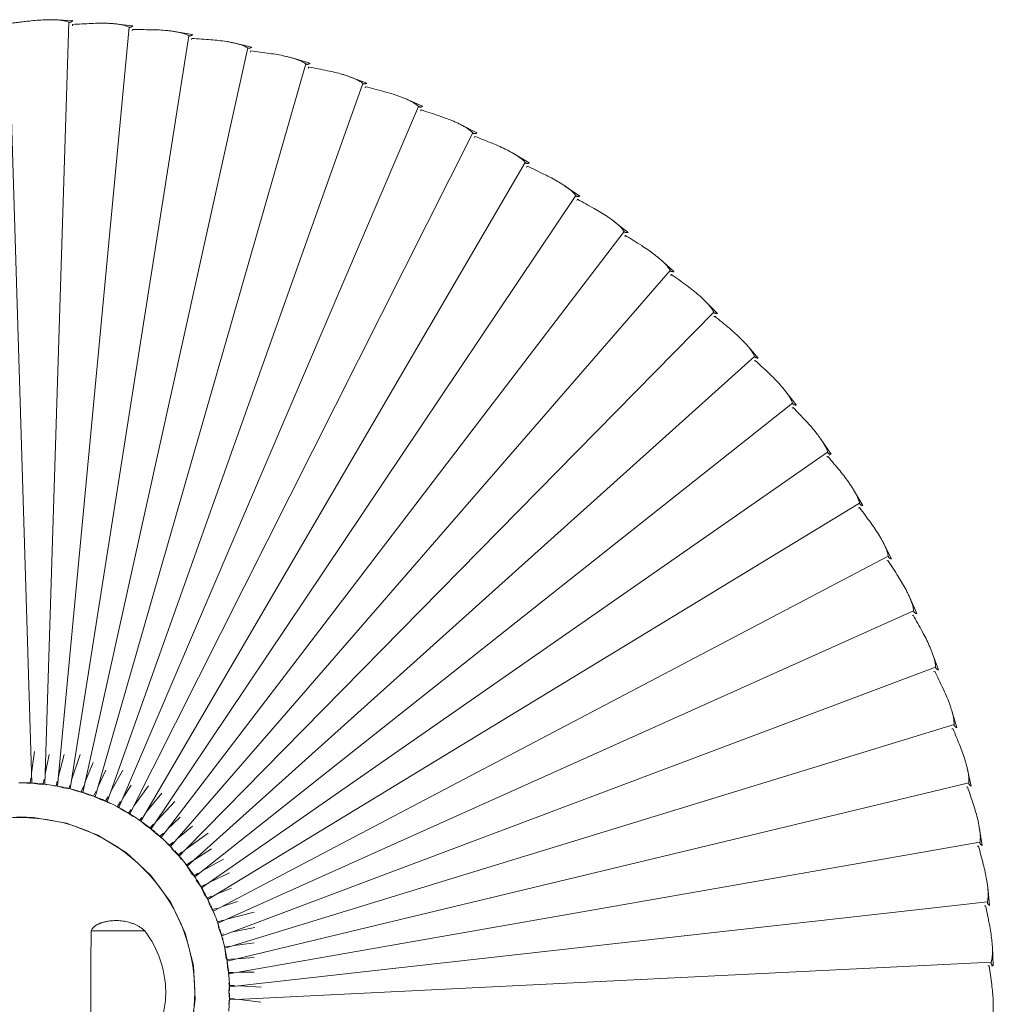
# Model space of a CAD drawing. Header units: millimetres. Extents: x 5954 to 9465, y -7 to 6881.
# Tile 18 of 18: x 9179 to 9465, y 6591 to 6881. Entities that reach past the tile are written whole.
import ezdxf

# ---------------------------------------------------------------- set-up
doc = ezdxf.new("R2010")
doc.units = ezdxf.units.MM
doc.layers.add('E-LITE-EQPM', color=7, linetype='Continuous', lineweight=20)

# ---------------------------------------------------------------- blocks, each defined once
blk = doc.blocks.new('71584-01 - 71584-01 SAIGON Grey_matt white portable and pendant lamp R55 hole cap-541796-Planta_PDF')
at = {"layer": 'E-LITE-EQPM'}
for p, q in [((-33.14, 284.21), (-27.78, 284.79)), ((-32.03, 283.83), (-11.04, 60.6)), ((-15.46, 285.72), (-10.06, 285.96)), ((-15.37, 284.22), (-15.4, 284.58)), ((-15.37, 284.22), (-15.4, 284.58)), ((-14.37, 285.27), (-7.26, 61.17)), ((3.35, 285.61), (-3.45, 61.5)), ((-50.71, 281.61), (-45.38, 282.52)), ((-49.57, 281.29), (-14.78, 59.8)), ((-32.97, 282.72), (-33.02, 283.08)), ((-32.96, 282.72), (-33.02, 283.08)), ((-68.07, 277.92), (-62.82, 279.16)), ((-50.44, 280.13), (-50.51, 280.48)), ((-50.43, 280.13), (-50.51, 280.48)), ((-67.71, 276.46), (-67.8, 276.81)), ((-67.71, 276.46), (-67.8, 276.81)), ((-66.92, 277.68), (-18.46, 58.77)), ((-85.18, 273.17), (-80.01, 274.73)), ((-84.01, 272.99), (-22.07, 57.51)), ((-84.73, 271.73), (-84.84, 272.07)), ((-84.72, 271.73), (-84.84, 272.07)), ((-101.95, 267.36), (-96.89, 269.24)), ((-100.78, 267.26), (-25.59, 56.03)), ((-101.41, 265.95), (-101.55, 266.29)), ((-101.41, 265.95), (-101.55, 266.29)), ((-118.34, 260.52), (-113.4, 262.71)), ((-117.71, 259.15), (-117.87, 259.48)), ((-117.71, 259.15), (-117.87, 259.48)), ((-117.16, 260.49), (-29.02, 54.34)), ((-134.27, 252.68), (-129.47, 255.17)), ((-133.09, 252.73), (-32.33, 52.43)), ((-133.56, 251.35), (-133.73, 251.67)), ((-133.55, 251.35), (-133.73, 251.67)), ((-149.68, 243.87), (-145.05, 246.65)), ((-148.51, 243.99), (-35.52, 50.33)), ((-148.88, 242.58), (-149.08, 242.89)), ((-148.88, 242.58), (-149.08, 242.89)), ((-164.51, 234.12), (-160.07, 237.18)), ((-163.64, 232.88), (-163.86, 233.18)), ((-163.63, 232.88), (-163.86, 233.18)), ((-163.35, 234.31), (-38.57, 48.03)), ((-178.72, 223.46), (-174.47, 226.8)), ((-177.57, 223.73), (-41.48, 45.54)), ((-177.77, 222.28), (-178, 222.57)), ((-177.76, 222.28), (-178, 222.57)), ((-192.23, 211.95), (-188.2, 215.54)), ((-191.1, 212.28), (-44.22, 42.88)), ((-191.21, 210.83), (-191.46, 211.1)), ((-191.2, 210.83), (-191.46, 211.1)), ((-205, 199.62), (-201.2, 203.46)), ((-203.9, 200.02), (-48.89, 42.19)), ((-203.95, 198.59), (-204.19, 198.82)), ((-203.95, 198.6), (-204.19, 198.82)), ((-216.99, 186.52), (-213.43, 190.59)), ((-215.87, 185.56), (-216.12, 185.77)), ((-215.87, 185.57), (-216.12, 185.77)), ((-215.91, 187), (-49.19, 37.08)), ((-228.14, 172.71), (-224.84, 176.98)), ((-226.96, 171.82), (-227.23, 172.01)), ((-226.96, 171.82), (-227.23, 172.01)), ((-227.09, 173.25), (-51.4, 33.96)), ((-238.41, 158.23), (-235.38, 162.7)), ((-238.02, 157.94), (-237.98, 157.91)), ((-237.18, 157.41), (-237.46, 157.59)), ((-237.18, 157.42), (-237.46, 157.59)), ((-237.4, 158.83), (-53.4, 30.7)), ((-247.76, 143.14), (-245.02, 147.79)), ((-246.79, 143.8), (-55.21, 27.33)), ((-246.48, 142.4), (-246.78, 142.56)), ((-246.48, 142.4), (-246.78, 142.56)), ((-256.16, 127.5), (-253.71, 132.31)), ((-255.23, 128.22), (-56.79, 23.86)), ((-254.83, 126.84), (-255.14, 126.98)), ((-254.83, 126.84), (-255.14, 126.98)), ((-263.58, 111.37), (-261.43, 116.32)), ((-262.69, 112.14), (-58.16, 20.29)), ((-262.21, 110.79), (-262.52, 110.92)), ((-262.21, 110.79), (-262.52, 110.92)), ((-269.98, 94.81), (-268.14, 99.88)), ((-269.14, 95.64), (-59.31, 16.64)), ((-268.57, 94.31), (-268.9, 94.42)), ((-268.57, 94.32), (-268.9, 94.42)), ((-275.34, 77.88), (-273.82, 83.06)), ((-274.55, 78.76), (-60.23, 12.93)), ((-273.9, 77.48), (-274.24, 77.56)), ((-273.9, 77.48), (-274.24, 77.56)), ((-15.25, 62.7), (-17.66, 69.96)), ((-11.33, 63.53), (-13.03, 69.96)), ((-7.37, 64.11), (-8.54, 69.96)), ((-3.38, 64.44), (-4.24, 70.76)), ((-19.11, 61.64), (-21.49, 67.55)), ((-279.64, 60.66), (-278.44, 65.92)), ((-26.59, 58.8), (-30.22, 65.33)), ((-22.89, 60.33), (-25.28, 65.33)), ((-278.91, 61.58), (-60.91, 9.17)), ((-30.19, 57.03), (-32.68, 60.94)), ((-14.33, 59.94), (-14.62, 60.81)), ((-10.59, 60.71), (-10.96, 62.11)), ((-7.93, 61.01), (-7.26, 61.15)), ((-7.26, 61.15), (-6.8, 61.25)), ((-7.15, 61.17), (-5.59, 61.21)), ((-6.8, 61.25), (-7.08, 62.67)), ((-5.59, 61.17), (-2.99, 61.55)), ((-3.34, 61.5), (-2.04, 61.45)), ((-2.99, 61.55), (-3.18, 62.99)), ((-278.18, 60.34), (-278.52, 60.41)), ((-278.18, 60.35), (-278.52, 60.41)), ((-37.01, 52.86), (-41.72, 58.52)), ((-33.66, 55.05), (-37.79, 60.7)), ((-21.64, 57.7), (-22.26, 59.01)), ((-21.96, 57.54), (-20.11, 58.06)), ((-20.11, 58.06), (-18.46, 58.75)), ((-18.02, 58.93), (-18.73, 60.7)), ((-18.45, 58.75), (-18.02, 58.93)), ((-18.35, 58.79), (-16.47, 59.19)), ((-16.47, 59.19), (-14.78, 59.78)), ((-14.78, 59.8), (-12.77, 60.1)), ((-14.78, 59.78), (-14.33, 59.94)), ((-12.77, 60.1), (-11.04, 60.58)), ((-11.04, 60.58), (-10.59, 60.71)), ((-10.93, 60.61), (-9.93, 60.7)), ((-10.59, 60.71), (-10.58, 60.7)), ((-40.22, 50.46), (-45.51, 56.07)), ((-28.62, 54.58), (-29.57, 56.07)), ((-25.93, 55.82), (-25.18, 56.25)), ((-25.18, 56.25), (-25.88, 57.51)), ((-25.59, 56.03), (-23.67, 56.7)), ((-23.65, 56.71), (-21.64, 57.7)), ((-33.32, 51.67), (-32.33, 52.41)), ((-31.94, 52.7), (-32.68, 53.71)), ((-32.32, 52.42), (-31.94, 52.7)), ((-32.23, 52.49), (-30.51, 53.33)), ((-30.51, 53.33), (-28.62, 54.58)), ((-28.91, 54.38), (-28.17, 54.69)), ((-43.27, 47.87), (-47.09, 51.45)), ((-38.22, 48.34), (-39.21, 49.39)), ((-36.88, 49.14), (-35.52, 50.3)), ((-35.15, 50.62), (-35.84, 51.44)), ((-35.51, 50.31), (-35.15, 50.62)), ((-35.42, 50.39), (-35.11, 50.56)), ((-282.86, 43.2), (-281.99, 48.53)), ((-48.93, 42.19), (-55.28, 46.82)), ((-46.23, 45.16), (-50.75, 48.89)), ((-41.15, 45.88), (-42.15, 46.82)), ((-41.39, 45.61), (-39.86, 46.76)), ((-39.8, 46.82), (-38.57, 48)), ((-38.56, 48.01), (-38.22, 48.34)), ((-38.48, 48.09), (-36.88, 49.14)), ((-282.19, 44.17), (-61.37, 5.38)), ((-43.91, 43.24), (-45.03, 44.16)), ((-44.14, 42.96), (-43.21, 43.75)), ((-41.72, 45.25), (-41.47, 45.53)), ((-41.45, 45.54), (-41.15, 45.88)), ((-281.38, 42.97), (-281.73, 43.02)), ((-281.38, 42.98), (-281.73, 43.02)), ((-51.39, 39.03), (-56.34, 42.19)), ((-48.8, 42.09), (-46.8, 40.06)), ((-46.51, 40.43), (-47.68, 41.28)), ((-46.71, 40.14), (-44.59, 42.19)), ((-45.34, 41.47), (-44.21, 42.87)), ((-44.2, 42.88), (-43.91, 43.24)), ((-53.71, 35.77), (-59.78, 39.13)), ((-48.93, 37.47), (-50.75, 38.63)), ((-47.5, 39.03), (-46.78, 40.04)), ((-46.77, 40.06), (-46.51, 40.43)), ((-55.82, 32.37), (-61.59, 35.11)), ((-51.16, 34.36), (-52.42, 35.06)), ((-51.32, 34.05), (-50.12, 35.54)), ((-50.75, 34.53), (-49.18, 37.07)), ((-49.17, 37.08), (-48.93, 37.47)), ((-49.11, 37.17), (-48.75, 37.56)), ((-53.34, 30.8), (-51.82, 32.93)), ((-52.23, 32.36), (-51.38, 33.94)), ((-51.37, 33.96), (-51.16, 34.36)), ((-284.99, 25.57), (-284.46, 30.95)), ((-57.72, 28.85), (-62.15, 30.62)), ((-55.14, 27.43), (-54.14, 29.06)), ((-53.19, 31.12), (-54.5, 31.74)), ((-54.48, 28.31), (-53.39, 30.69)), ((-53.38, 30.7), (-53.19, 31.12)), ((-284.39, 26.58), (-61.58, 1.56)), ((-59.4, 25.21), (-63.93, 26.71)), ((-55.02, 27.76), (-56.37, 28.31)), ((-55.83, 25.65), (-55.19, 27.32)), ((-55.18, 27.33), (-55.02, 27.76)), ((-283.5, 25.44), (-283.85, 25.47)), ((-283.5, 25.45), (-283.85, 25.47)), ((-60.85, 21.48), (-68.81, 23.57)), ((-56.63, 24.3), (-58.01, 24.75)), ((-56.9, 23.46), (-56.77, 23.85)), ((-56.77, 23.86), (-56.63, 24.3)), ((-56.74, 23.96), (-55.83, 25.65)), ((-58.03, 20.74), (-59.78, 21.2)), ((-58.58, 18.54), (-58.14, 20.28)), ((-58.14, 20.29), (-58.03, 20.74)), ((-58.12, 20.39), (-57.75, 21.19)), ((-62.06, 17.67), (-69.08, 19.05)), ((-59.27, 16.75), (-58.38, 19.05)), ((-20.9, 18.04), (-36.71, 18.04)), ((-63.04, 13.78), (-68.81, 14.55)), ((-59.2, 17.1), (-59.78, 17.21)), ((-59.52, 15.41), (-59.29, 16.64)), ((-59.29, 16.64), (-59.2, 17.1)), ((-286.03, 7.85), (-285.83, 13.25)), ((-60.15, 13.4), (-61.59, 13.59)), ((-60.59, 9.79), (-60.21, 12.93)), ((-60.21, 12.93), (-60.15, 13.4)), ((-60.19, 13.04), (-60.08, 13.39)), ((-285.49, 8.9), (-61.56, -2.26)), ((-63.77, 9.85), (-68.81, 10.2)), ((-60.87, 9.64), (-63.02, 9.79)), ((-61, 7.37), (-60.89, 9.17)), ((-60.89, 9.29), (-60.42, 11.14)), ((-60.89, 9.17), (-60.87, 9.64)), ((-284.53, 7.82), (-284.89, 7.81)), ((-284.53, 7.81), (-284.89, 7.81)), ((-64.26, 5.87), (-68.82, 5.91)), ((-61.35, 5.85), (-62.79, 5.86)), ((-61.35, 5.49), (-61, 7.37)), ((-61.34, 5.38), (-61.35, 5.85)), ((-61.34, 5.16), (-61.34, 5.37)), ((-64.5, 1.88), (-70.87, 1.54)), ((-61.59, 2.03), (-63.04, 1.95)), ((-61.44, -0.23), (-61.59, 2.03)), ((-61.57, 1.68), (-61.43, 2.81)), ((-61.55, -2.14), (-61.4, 0.54)), ((-64.49, -2.13), (-70.83, -2.86)), ((-61.6, -1.79), (-63.04, -1.96)), ((-61.38, -3.49), (-61.6, -1.79))]:
    blk.add_line(p, q, dxfattribs=at)
at = {"layer": 'E-LITE-EQPM', "flags": 128}
for points in [[(-34.89, 37.67), (-31.27, 41.02), (-22.89, 46.22), (-13.67, 49.74), (-3.95, 51.43), (0, 51.58)], [(0, 51.58), (9.82, 50.64), (19.28, 47.84), (28.04, 43.3), (35.77, 37.17), (42.19, 29.68), (47.07, 21.1), (50.22, 11.75), (51.54, 1.98), (50.98, -7.87), (48.55, -17.43), (44.34, -26.36), (38.51, -34.32), (35.04, -37.53)], [(0, -51.58), (-9.82, -50.64), (-19.28, -47.84), (-28.04, -43.3), (-35.77, -37.17), (-42.19, -29.68), (-47.07, -21.1), (-50.22, -11.75), (-51.54, -1.98), (-50.98, 7.87), (-48.55, 17.43), (-44.34, 26.36), (-38.51, 34.32), (-35.01, 37.56)]]:
    blk.add_lwpolyline(points, dxfattribs=at)
at = {"layer": 'E-LITE-EQPM'}
for radius, start, end in [(61.61, 97.3992, 101.8745), (61.61, 95.2162, 97.3241), (61.61, 91.9979, 94.85), (61.61, 90, 91.9071), (61.61, 89.6596, 90), (61.61, 109.5622, 112.5098), (61.61, 107.4411, 109.4616), (61.61, 107.0071, 107.4389), (61.61, 105.067, 106.9991), (61.61, 102.089, 104.9743), (61.61, 114.8468, 117.1904), (61.61, 112.6334, 114.8036), (61.61, 119.7776, 122.5272), (61.61, 117.2564, 119.6155), (51.4, 90, 270), (61.61, 124.8879, 127.0388), (61.61, 122.6114, 124.7764), (51.4, 270, 90), (61.61, 130.3931, 132.3261), (61.61, 127.1515, 130.1229), (61.61, 134.7319, 136.6375), (61.61, 132.3611, 134.6437), (61.61, 137.5658, 140.0647), (61.61, 140.1418, 144.6481), (61.61, 144.7763, 147.6049), (61.61, 147.7042, 149.6456), (61.61, 150.1054, 152.2901), (61.61, 149.6631, 150), (61.61, 152.5847, 155.2169), (61.61, 157.5905, 159.8515), (61.61, 155.5287, 157.366), (61.61, 159.9301, 161.9429), (61.61, 162.4535, 165.2626), (61.61, 165.3492, 167.8742), (61.61, 167.8859, 169.7622), (61.61, 169.871, 172.8422), (61.61, 172.9528, 174.9859), (61.61, 174.9927, 177.3816), (61.61, 177.4674, 179.5011), (61.61, 180.2203, 182.8043), (61.61, 182.8834, 185.1481)]:
    blk.add_arc((0, 0), radius, start, end, dxfattribs=at)
for points in [[(-33.14, 284.19), (-33.14, 284.22), (-33.15, 284.22), (-33.15, 284.2)], [(-15.4, 284.58), (-16.33, 284.64), (-18.19, 284.75), (-20.05, 284.84), (-20.98, 284.89)], [(-15.45, 285.7), (-15.45, 285.73), (-15.46, 285.73), (-15.46, 285.71)], [(0, 285.26), (-0.55, 285.33), (-1.64, 285.46), (-2.73, 285.58), (-3.27, 285.64)], [(2.28, 284.99), (1.9, 285.03), (1.14, 285.13), (0.38, 285.22), (0, 285.26)], [(-50.7, 281.58), (-50.71, 281.62), (-50.71, 281.62), (-50.71, 281.59)], [(-33.02, 283.08), (-33.95, 283.08), (-35.81, 283.07), (-37.68, 283.05), (-38.61, 283.04)], [(-50.51, 280.48), (-51.44, 280.43), (-53.3, 280.3), (-55.16, 280.17), (-56.08, 280.1)], [(-67.8, 276.81), (-68.73, 276.7), (-70.58, 276.46), (-72.42, 276.21), (-73.35, 276.08)], [(-68.06, 277.9), (-68.07, 277.93), (-68.07, 277.93), (-68.07, 277.91)], [(-85.17, 273.14), (-85.18, 273.17), (-85.18, 273.18), (-85.17, 273.15)], [(-84.84, 272.07), (-85.76, 271.9), (-87.59, 271.55), (-89.41, 271.19), (-90.33, 271)], [(-101.94, 267.34), (-101.95, 267.36), (-101.96, 267.37), (-101.95, 267.34)], [(-101.55, 266.29), (-102.45, 266.06), (-104.26, 265.6), (-106.06, 265.12), (-106.96, 264.88)], [(-117.87, 259.48), (-118.76, 259.19), (-120.53, 258.62), (-122.3, 258.03), (-123.18, 257.74)], [(-118.32, 260.5), (-118.34, 260.53), (-118.34, 260.53), (-118.33, 260.51)], [(-134.25, 252.66), (-134.27, 252.69), (-134.27, 252.69), (-134.26, 252.67)], [(-133.73, 251.67), (-134.6, 251.33), (-136.34, 250.65), (-138.06, 249.95), (-138.93, 249.6)], [(-149.66, 243.85), (-149.68, 243.87), (-149.68, 243.88), (-149.67, 243.85)], [(-149.08, 242.89), (-149.93, 242.5), (-151.62, 241.71), (-153.3, 240.91), (-154.14, 240.51)], [(-163.86, 233.18), (-164.68, 232.73), (-166.32, 231.84), (-167.94, 230.94), (-168.76, 230.48)], [(-164.5, 234.1), (-164.52, 234.12), (-164.52, 234.12), (-164.51, 234.1)], [(-178.7, 223.44), (-178.72, 223.47), (-178.72, 223.47), (-178.71, 223.45)], [(-178, 222.57), (-178.8, 222.07), (-180.37, 221.08), (-181.94, 220.08), (-182.73, 219.57)], [(-192.21, 211.93), (-192.23, 211.96), (-192.24, 211.96), (-192.22, 211.94)], [(-191.46, 211.1), (-192.22, 210.56), (-193.74, 209.47), (-195.24, 208.37), (-195.99, 207.82)], [(-204.19, 198.82), (-204.91, 198.23), (-206.35, 197.05), (-207.79, 195.86), (-208.5, 195.27)], [(-204.98, 199.61), (-205.01, 199.63), (-205.01, 199.63), (-204.99, 199.61)], [(-216.12, 185.77), (-216.81, 185.14), (-218.18, 183.87), (-219.53, 182.6), (-220.21, 181.96)], [(-216.97, 186.51), (-216.99, 186.53), (-217, 186.53), (-216.98, 186.51)], [(-227.23, 172.01), (-227.87, 171.34), (-229.16, 169.99), (-230.43, 168.63), (-231.07, 167.95)], [(-228.12, 172.69), (-228.14, 172.71), (-228.15, 172.71), (-228.13, 172.7)], [(-237.46, 157.59), (-238.06, 156.88), (-239.26, 155.45), (-240.45, 154.02), (-241.04, 153.3)], [(-238.39, 158.22), (-238.41, 158.23), (-238.42, 158.23), (-238.4, 158.22)], [(-246.78, 142.56), (-247.33, 141.81), (-248.44, 140.31), (-249.54, 138.81), (-250.08, 138.06)], [(-247.74, 143.13), (-247.77, 143.14), (-247.77, 143.14), (-247.75, 143.13)], [(-256.14, 127.49), (-256.17, 127.5), (-256.17, 127.5), (-256.15, 127.49)], [(-255.14, 126.98), (-255.65, 126.2), (-256.66, 124.64), (-257.67, 123.07), (-258.16, 122.28)], [(-262.52, 110.92), (-262.99, 110.11), (-263.9, 108.48), (-264.8, 106.85), (-265.25, 106.04)], [(-263.55, 111.36), (-263.58, 111.37), (-263.59, 111.37), (-263.56, 111.36)], [(-268.9, 94.42), (-269.31, 93.58), (-270.12, 91.91), (-270.92, 90.22), (-271.32, 89.38)], [(-269.95, 94.8), (-269.98, 94.81), (-269.98, 94.81), (-269.96, 94.8)], [(-274.24, 77.56), (-274.59, 76.7), (-275.3, 74.98), (-275.99, 73.25), (-276.34, 72.39)], [(-275.31, 77.88), (-275.34, 77.88), (-275.34, 77.88), (-275.32, 77.87)], [(-278.52, 60.41), (-278.82, 59.53), (-279.42, 57.76), (-280, 55.99), (-280.29, 55.11)], [(-279.61, 60.65), (-279.64, 60.66), (-279.64, 60.66), (-279.62, 60.65)], [(-281.73, 43.02), (-281.98, 42.12), (-282.46, 40.32), (-282.94, 38.52), (-283.17, 37.62)], [(-282.83, 43.2), (-282.86, 43.2), (-282.87, 43.2), (-282.84, 43.19)], [(-284.97, 25.57), (-285, 25.57), (-285, 25.57), (-284.98, 25.57)], [(-283.85, 25.47), (-284.04, 24.55), (-284.42, 22.73), (-284.78, 20.9), (-284.96, 19.99)], [(-20.9, -18.04), (-20.89, -15.71), (-20.87, -10.96), (-20.85, -3.69), (-20.85, 3.67), (-20.87, 10.98), (-20.89, 15.72), (-20.9, 18.04)], [(-286, 7.85), (-286.04, 7.85), (-286.04, 7.85), (-286.02, 7.85)], [(-286, 7.85), (-286.04, 7.85), (-286.04, 7.85), (-285.89, 7.84), (-285.68, 7.82), (-285.55, 7.81)], [(-284.89, 7.81), (-285.02, 6.89), (-285.28, 5.04), (-285.53, 3.2), (-285.65, 2.28)]]:
    blk.add_open_spline(points, degree=3, dxfattribs=at)
for points, knots in [([(-32.03, 283.83), (-32.08, 283.8), (-32.19, 283.77), (-32.35, 283.74), (-32.53, 283.79), (-32.68, 283.85), (-32.79, 283.92), (-32.89, 283.98), (-33.01, 284.06), (-33.11, 284.14), (-33.14, 284.17), (-33.14, 284.19)], [0, 0, 0, 0, 0.071429, 0.160714, 0.25, 0.357143, 0.446429, 0.535714, 0.642857, 0.857143, 1, 1, 1, 1]), ([(-20.98, 284.89), (-21.75, 284.92), (-23.28, 284.97), (-25.19, 284.95), (-26.51, 284.89), (-27.26, 284.84), (-27.81, 284.79), (-28.37, 284.73), (-28.93, 284.65), (-29.47, 284.57), (-30.01, 284.47), (-30.53, 284.35), (-31.22, 284.16), (-31.71, 283.97), (-32.03, 283.83)], [0, 0, 0, 0, 0.2, 0.4, 0.5, 0.55, 0.6, 0.65, 0.7, 0.75, 0.8, 0.85, 0.9, 1, 1, 1, 1]), ([(-14.37, 285.27), (-14.42, 285.25), (-14.53, 285.21), (-14.69, 285.2), (-14.87, 285.27), (-15.01, 285.33), (-15.12, 285.4), (-15.22, 285.47), (-15.33, 285.56), (-15.43, 285.64), (-15.45, 285.68), (-15.45, 285.7)], [0, 0, 0, 0, 0.071429, 0.160714, 0.25, 0.357143, 0.446429, 0.535714, 0.642857, 0.857143, 1, 1, 1, 1]), ([(-3.27, 285.64), (-4.04, 285.73), (-5.56, 285.87), (-7.47, 285.97), (-8.79, 285.99), (-9.54, 285.98), (-10.1, 285.96), (-10.66, 285.94), (-11.22, 285.9), (-11.77, 285.85), (-12.31, 285.78), (-12.84, 285.69), (-13.53, 285.54), (-14.04, 285.39), (-14.37, 285.27)], [0, 0, 0, 0, 0.2, 0.4, 0.5, 0.55, 0.6, 0.65, 0.7, 0.75, 0.8, 0.85, 0.9, 1, 1, 1, 1]), ([(-49.57, 281.29), (-49.62, 281.27), (-49.72, 281.22), (-49.88, 281.19), (-50.07, 281.23), (-50.22, 281.28), (-50.34, 281.34), (-50.44, 281.39), (-50.57, 281.47), (-50.67, 281.54), (-50.7, 281.57), (-50.7, 281.58)], [0, 0, 0, 0, 0.071429, 0.160714, 0.25, 0.357143, 0.446429, 0.535714, 0.642857, 0.857143, 1, 1, 1, 1]), ([(-38.61, 283.04), (-39.38, 283.03), (-40.91, 282.98), (-42.81, 282.84), (-44.12, 282.7), (-44.87, 282.6), (-45.42, 282.51), (-45.97, 282.42), (-46.52, 282.31), (-47.06, 282.19), (-47.59, 282.06), (-48.11, 281.91), (-48.78, 281.67), (-49.26, 281.46), (-49.57, 281.29)], [0, 0, 0, 0, 0.2, 0.4, 0.5, 0.55, 0.6, 0.65, 0.7, 0.75, 0.8, 0.85, 0.9, 1, 1, 1, 1]), ([(-56.08, 280.1), (-56.85, 280.04), (-58.38, 279.9), (-60.27, 279.65), (-61.57, 279.42), (-62.31, 279.27), (-62.85, 279.15), (-63.4, 279.02), (-63.94, 278.88), (-64.47, 278.73), (-64.99, 278.57), (-65.5, 278.38), (-66.15, 278.11), (-66.62, 277.86), (-66.92, 277.68)], [0, 0, 0, 0, 0.2, 0.4, 0.5, 0.55, 0.6, 0.65, 0.7, 0.75, 0.8, 0.85, 0.9, 1, 1, 1, 1]), ([(-73.35, 276.08), (-74.11, 275.98), (-75.62, 275.74), (-77.49, 275.37), (-78.78, 275.06), (-79.51, 274.87), (-80.05, 274.72), (-80.58, 274.55), (-81.11, 274.38), (-81.64, 274.2), (-82.14, 274), (-82.64, 273.78), (-83.27, 273.47), (-83.72, 273.2), (-84.01, 272.99)], [0, 0, 0, 0, 0.2, 0.4, 0.5, 0.55, 0.6, 0.65, 0.7, 0.75, 0.8, 0.85, 0.9, 1, 1, 1, 1]), ([(-66.92, 277.68), (-66.97, 277.65), (-67.07, 277.6), (-67.22, 277.56), (-67.42, 277.58), (-67.56, 277.62), (-67.69, 277.67), (-67.79, 277.72), (-67.92, 277.79), (-68.03, 277.85), (-68.06, 277.89), (-68.06, 277.9)], [0, 0, 0, 0, 0.071429, 0.160714, 0.25, 0.357143, 0.446429, 0.535714, 0.642857, 0.857143, 1, 1, 1, 1]), ([(-84.01, 272.99), (-84.05, 272.96), (-84.15, 272.9), (-84.31, 272.85), (-84.5, 272.87), (-84.65, 272.9), (-84.78, 272.94), (-84.89, 272.98), (-85.02, 273.04), (-85.13, 273.1), (-85.16, 273.13), (-85.17, 273.14)], [0, 0, 0, 0, 0.071429, 0.160714, 0.25, 0.357143, 0.446429, 0.535714, 0.642857, 0.857143, 1, 1, 1, 1]), ([(-90.33, 271), (-91.08, 270.85), (-92.58, 270.52), (-94.42, 270.03), (-95.68, 269.65), (-96.4, 269.41), (-96.93, 269.22), (-97.45, 269.03), (-97.97, 268.82), (-98.48, 268.61), (-98.98, 268.38), (-99.45, 268.13), (-100.07, 267.78), (-100.5, 267.48), (-100.78, 267.26)], [0, 0, 0, 0, 0.2, 0.4, 0.5, 0.55, 0.6, 0.65, 0.7, 0.75, 0.8, 0.85, 0.9, 1, 1, 1, 1]), ([(-100.78, 267.26), (-100.82, 267.22), (-100.92, 267.16), (-101.06, 267.1), (-101.26, 267.1), (-101.41, 267.12), (-101.54, 267.16), (-101.65, 267.19), (-101.79, 267.24), (-101.9, 267.29), (-101.94, 267.32), (-101.94, 267.34)], [0, 0, 0, 0, 0.071429, 0.160714, 0.25, 0.357143, 0.446429, 0.535714, 0.642857, 0.857143, 1, 1, 1, 1]), ([(-106.96, 264.88), (-107.7, 264.68), (-109.18, 264.26), (-110.99, 263.66), (-112.22, 263.19), (-112.92, 262.91), (-113.44, 262.7), (-113.95, 262.47), (-114.46, 262.23), (-114.95, 261.98), (-115.43, 261.72), (-115.89, 261.45), (-116.48, 261.06), (-116.9, 260.73), (-117.16, 260.49)], [0, 0, 0, 0, 0.2, 0.4, 0.5, 0.55, 0.6, 0.65, 0.7, 0.75, 0.8, 0.85, 0.9, 1, 1, 1, 1]), ([(-123.18, 257.74), (-123.91, 257.49), (-125.36, 256.98), (-127.12, 256.27), (-128.33, 255.73), (-129.01, 255.4), (-129.51, 255.15), (-130.01, 254.9), (-130.5, 254.63), (-130.98, 254.35), (-131.44, 254.06), (-131.88, 253.76), (-132.45, 253.33), (-132.84, 252.98), (-133.09, 252.73)], [0, 0, 0, 0, 0.2, 0.4, 0.5, 0.55, 0.6, 0.65, 0.7, 0.75, 0.8, 0.85, 0.9, 1, 1, 1, 1]), ([(-117.16, 260.49), (-117.2, 260.46), (-117.29, 260.39), (-117.43, 260.32), (-117.63, 260.31), (-117.78, 260.32), (-117.91, 260.35), (-118.03, 260.38), (-118.17, 260.42), (-118.28, 260.46), (-118.32, 260.49), (-118.32, 260.5)], [0, 0, 0, 0, 0.071429, 0.160714, 0.25, 0.357143, 0.446429, 0.535714, 0.642857, 0.857143, 1, 1, 1, 1]), ([(-133.09, 252.73), (-133.13, 252.69), (-133.21, 252.61), (-133.35, 252.54), (-133.55, 252.51), (-133.7, 252.51), (-133.83, 252.53), (-133.95, 252.55), (-134.09, 252.59), (-134.21, 252.62), (-134.24, 252.65), (-134.25, 252.66)], [0, 0, 0, 0, 0.071429, 0.160714, 0.25, 0.357143, 0.446429, 0.535714, 0.642857, 0.857143, 1, 1, 1, 1]), ([(-138.93, 249.6), (-139.64, 249.31), (-141.05, 248.71), (-142.77, 247.89), (-143.94, 247.28), (-144.6, 246.91), (-145.08, 246.63), (-145.56, 246.34), (-146.04, 246.04), (-146.5, 245.74), (-146.94, 245.42), (-147.37, 245.09), (-147.9, 244.63), (-148.27, 244.25), (-148.51, 243.99)], [0, 0, 0, 0, 0.2, 0.4, 0.5, 0.55, 0.6, 0.65, 0.7, 0.75, 0.8, 0.85, 0.9, 1, 1, 1, 1]), ([(-148.51, 243.99), (-148.54, 243.95), (-148.62, 243.87), (-148.76, 243.78), (-148.95, 243.75), (-149.1, 243.74), (-149.23, 243.75), (-149.35, 243.76), (-149.5, 243.79), (-149.61, 243.81), (-149.65, 243.84), (-149.66, 243.85)], [0, 0, 0, 0, 0.071429, 0.160714, 0.25, 0.357143, 0.446429, 0.535714, 0.642857, 0.857143, 1, 1, 1, 1]), ([(-154.14, 240.51), (-154.83, 240.17), (-156.2, 239.48), (-157.87, 238.56), (-159, 237.87), (-159.63, 237.47), (-160.1, 237.16), (-160.56, 236.84), (-161.01, 236.51), (-161.46, 236.18), (-161.88, 235.84), (-162.28, 235.48), (-162.79, 234.99), (-163.14, 234.59), (-163.35, 234.31)], [0, 0, 0, 0, 0.2, 0.4, 0.5, 0.55, 0.6, 0.65, 0.7, 0.75, 0.8, 0.85, 0.9, 1, 1, 1, 1]), ([(-163.35, 234.31), (-163.38, 234.27), (-163.46, 234.18), (-163.59, 234.08), (-163.78, 234.04), (-163.93, 234.02), (-164.06, 234.02), (-164.18, 234.03), (-164.33, 234.05), (-164.45, 234.07), (-164.49, 234.09), (-164.5, 234.1)], [0, 0, 0, 0, 0.071429, 0.160714, 0.25, 0.357143, 0.446429, 0.535714, 0.642857, 0.857143, 1, 1, 1, 1]), ([(-168.76, 230.48), (-169.43, 230.11), (-170.75, 229.34), (-172.36, 228.31), (-173.44, 227.56), (-174.05, 227.11), (-174.5, 226.77), (-174.94, 226.43), (-175.37, 226.07), (-175.79, 225.71), (-176.19, 225.34), (-176.57, 224.96), (-177.05, 224.44), (-177.37, 224.02), (-177.57, 223.73)], [0, 0, 0, 0, 0.2, 0.4, 0.5, 0.55, 0.6, 0.65, 0.7, 0.75, 0.8, 0.85, 0.9, 1, 1, 1, 1]), ([(-177.57, 223.73), (-177.6, 223.68), (-177.67, 223.59), (-177.79, 223.49), (-177.98, 223.43), (-178.13, 223.4), (-178.26, 223.4), (-178.38, 223.4), (-178.52, 223.4), (-178.65, 223.42), (-178.69, 223.44), (-178.7, 223.44)], [0, 0, 0, 0, 0.071429, 0.160714, 0.25, 0.357143, 0.446429, 0.535714, 0.642857, 0.857143, 1, 1, 1, 1]), ([(-182.73, 219.57), (-183.37, 219.16), (-184.65, 218.31), (-186.19, 217.18), (-187.22, 216.36), (-187.8, 215.88), (-188.23, 215.52), (-188.64, 215.14), (-189.05, 214.76), (-189.45, 214.38), (-189.83, 213.98), (-190.18, 213.58), (-190.63, 213.03), (-190.92, 212.59), (-191.1, 212.28)], [0, 0, 0, 0, 0.2, 0.4, 0.5, 0.55, 0.6, 0.65, 0.7, 0.75, 0.8, 0.85, 0.9, 1, 1, 1, 1]), ([(-191.1, 212.28), (-191.13, 212.24), (-191.19, 212.14), (-191.31, 212.03), (-191.49, 211.96), (-191.64, 211.93), (-191.77, 211.92), (-191.89, 211.91), (-192.03, 211.9), (-192.16, 211.91), (-192.2, 211.92), (-192.21, 211.93)], [0, 0, 0, 0, 0.071429, 0.160714, 0.25, 0.357143, 0.446429, 0.535714, 0.642857, 0.857143, 1, 1, 1, 1]), ([(-195.99, 207.82), (-196.61, 207.36), (-197.83, 206.43), (-199.3, 205.22), (-200.28, 204.33), (-200.83, 203.82), (-201.23, 203.43), (-201.62, 203.03), (-202.01, 202.63), (-202.38, 202.21), (-202.73, 201.8), (-203.06, 201.37), (-203.47, 200.79), (-203.74, 200.34), (-203.9, 200.02)], [0, 0, 0, 0, 0.2, 0.4, 0.5, 0.55, 0.6, 0.65, 0.7, 0.75, 0.8, 0.85, 0.9, 1, 1, 1, 1]), ([(-203.9, 200.02), (-203.92, 199.98), (-203.98, 199.88), (-204.09, 199.76), (-204.27, 199.68), (-204.41, 199.64), (-204.54, 199.61), (-204.66, 199.6), (-204.81, 199.59), (-204.93, 199.58), (-204.97, 199.6), (-204.98, 199.61)], [0, 0, 0, 0, 0.071429, 0.160714, 0.25, 0.357143, 0.446429, 0.535714, 0.642857, 0.857143, 1, 1, 1, 1]), ([(-208.5, 195.27), (-209.09, 194.77), (-210.25, 193.77), (-211.64, 192.46), (-212.57, 191.52), (-213.08, 190.97), (-213.46, 190.56), (-213.83, 190.14), (-214.19, 189.71), (-214.53, 189.27), (-214.86, 188.84), (-215.16, 188.39), (-215.53, 187.79), (-215.77, 187.32), (-215.91, 187)], [0, 0, 0, 0, 0.2, 0.4, 0.5, 0.55, 0.6, 0.65, 0.7, 0.75, 0.8, 0.85, 0.9, 1, 1, 1, 1]), ([(-215.91, 187), (-215.93, 186.95), (-215.98, 186.84), (-216.08, 186.72), (-216.26, 186.63), (-216.4, 186.57), (-216.53, 186.55), (-216.64, 186.52), (-216.79, 186.5), (-216.91, 186.49), (-216.96, 186.5), (-216.97, 186.51)], [0, 0, 0, 0, 0.071429, 0.160714, 0.25, 0.357143, 0.446429, 0.535714, 0.642857, 0.857143, 1, 1, 1, 1]), ([(-220.21, 181.96), (-220.77, 181.43), (-221.86, 180.36), (-223.17, 178.97), (-224.03, 177.97), (-224.51, 177.39), (-224.86, 176.95), (-225.21, 176.51), (-225.54, 176.06), (-225.86, 175.61), (-226.15, 175.15), (-226.43, 174.69), (-226.76, 174.06), (-226.97, 173.58), (-227.09, 173.25)], [0, 0, 0, 0, 0.2, 0.4, 0.5, 0.55, 0.6, 0.65, 0.7, 0.75, 0.8, 0.85, 0.9, 1, 1, 1, 1]), ([(-227.09, 173.25), (-227.11, 173.19), (-227.15, 173.09), (-227.25, 172.96), (-227.41, 172.86), (-227.55, 172.8), (-227.68, 172.76), (-227.79, 172.73), (-227.94, 172.7), (-228.06, 172.68), (-228.11, 172.69), (-228.12, 172.69)], [0, 0, 0, 0, 0.071429, 0.160714, 0.25, 0.357143, 0.446429, 0.535714, 0.642857, 0.857143, 1, 1, 1, 1]), ([(-231.07, 167.95), (-231.59, 167.39), (-232.62, 166.25), (-233.84, 164.78), (-234.64, 163.73), (-235.08, 163.13), (-235.41, 162.67), (-235.72, 162.2), (-236.02, 161.73), (-236.31, 161.26), (-236.58, 160.79), (-236.83, 160.31), (-237.12, 159.66), (-237.3, 159.17), (-237.4, 158.83)], [0, 0, 0, 0, 0.2, 0.4, 0.5, 0.55, 0.6, 0.65, 0.7, 0.75, 0.8, 0.85, 0.9, 1, 1, 1, 1]), ([(-237.4, 158.83), (-237.41, 158.78), (-237.45, 158.67), (-237.54, 158.53), (-237.7, 158.42), (-237.83, 158.35), (-237.96, 158.31), (-238.07, 158.27), (-238.21, 158.23), (-238.33, 158.2), (-238.38, 158.21), (-238.39, 158.22)], [0, 0, 0, 0, 0.071429, 0.160714, 0.25, 0.357143, 0.446429, 0.535714, 0.642857, 0.857143, 1, 1, 1, 1]), ([(-241.04, 153.3), (-241.53, 152.71), (-242.48, 151.5), (-243.61, 149.97), (-244.34, 148.87), (-244.75, 148.23), (-245.04, 147.76), (-245.32, 147.27), (-245.6, 146.79), (-245.86, 146.3), (-246.1, 145.81), (-246.31, 145.31), (-246.57, 144.65), (-246.71, 144.15), (-246.79, 143.8)], [0, 0, 0, 0, 0.2, 0.4, 0.5, 0.55, 0.6, 0.65, 0.7, 0.75, 0.8, 0.85, 0.9, 1, 1, 1, 1]), ([(-246.79, 143.8), (-246.8, 143.75), (-246.83, 143.64), (-246.91, 143.5), (-247.06, 143.38), (-247.19, 143.3), (-247.32, 143.24), (-247.42, 143.2), (-247.56, 143.15), (-247.68, 143.12), (-247.73, 143.12), (-247.74, 143.13)], [0, 0, 0, 0, 0.071429, 0.160714, 0.25, 0.357143, 0.446429, 0.535714, 0.642857, 0.857143, 1, 1, 1, 1]), ([(-250.08, 138.06), (-250.53, 137.43), (-251.41, 136.18), (-252.44, 134.57), (-253.1, 133.43), (-253.47, 132.77), (-253.73, 132.28), (-253.99, 131.78), (-254.23, 131.27), (-254.46, 130.77), (-254.67, 130.26), (-254.85, 129.76), (-255.06, 129.08), (-255.18, 128.57), (-255.23, 128.22)], [0, 0, 0, 0, 0.2, 0.4, 0.5, 0.55, 0.6, 0.65, 0.7, 0.75, 0.8, 0.85, 0.9, 1, 1, 1, 1]), ([(-255.23, 128.22), (-255.24, 128.17), (-255.27, 128.05), (-255.33, 127.91), (-255.48, 127.78), (-255.6, 127.69), (-255.72, 127.63), (-255.83, 127.58), (-255.96, 127.52), (-256.08, 127.48), (-256.13, 127.48), (-256.14, 127.49)], [0, 0, 0, 0, 0.071429, 0.160714, 0.25, 0.357143, 0.446429, 0.535714, 0.642857, 0.857143, 1, 1, 1, 1]), ([(-258.16, 122.28), (-258.57, 121.63), (-259.37, 120.32), (-260.3, 118.66), (-260.89, 117.47), (-261.21, 116.8), (-261.45, 116.29), (-261.67, 115.77), (-261.88, 115.25), (-262.08, 114.74), (-262.25, 114.22), (-262.41, 113.71), (-262.58, 113.02), (-262.66, 112.5), (-262.69, 112.14)], [0, 0, 0, 0, 0.2, 0.4, 0.5, 0.55, 0.6, 0.65, 0.7, 0.75, 0.8, 0.85, 0.9, 1, 1, 1, 1]), ([(-262.69, 112.14), (-262.7, 112.09), (-262.72, 111.98), (-262.78, 111.83), (-262.91, 111.69), (-263.03, 111.59), (-263.15, 111.53), (-263.25, 111.47), (-263.38, 111.4), (-263.49, 111.36), (-263.54, 111.35), (-263.55, 111.36)], [0, 0, 0, 0, 0.071429, 0.160714, 0.25, 0.357143, 0.446429, 0.535714, 0.642857, 0.857143, 1, 1, 1, 1]), ([(-265.25, 106.04), (-265.62, 105.36), (-266.34, 104.01), (-267.15, 102.29), (-267.67, 101.07), (-267.96, 100.37), (-268.15, 99.85), (-268.34, 99.32), (-268.52, 98.79), (-268.69, 98.26), (-268.83, 97.74), (-268.95, 97.21), (-269.08, 96.52), (-269.13, 95.99), (-269.14, 95.64)], [0, 0, 0, 0, 0.2, 0.4, 0.5, 0.55, 0.6, 0.65, 0.7, 0.75, 0.8, 0.85, 0.9, 1, 1, 1, 1]), ([(-269.14, 95.64), (-269.14, 95.58), (-269.15, 95.47), (-269.2, 95.32), (-269.33, 95.17), (-269.45, 95.07), (-269.56, 94.99), (-269.65, 94.93), (-269.78, 94.86), (-269.89, 94.8), (-269.94, 94.8), (-269.95, 94.8)], [0, 0, 0, 0, 0.071429, 0.160714, 0.25, 0.357143, 0.446429, 0.535714, 0.642857, 0.857143, 1, 1, 1, 1]), ([(-271.32, 89.38), (-271.64, 88.69), (-272.27, 87.29), (-272.98, 85.52), (-273.43, 84.28), (-273.66, 83.56), (-273.83, 83.03), (-273.99, 82.49), (-274.13, 81.95), (-274.26, 81.41), (-274.38, 80.88), (-274.46, 80.35), (-274.55, 79.64), (-274.57, 79.11), (-274.55, 78.76)], [0, 0, 0, 0, 0.2, 0.4, 0.5, 0.55, 0.6, 0.65, 0.7, 0.75, 0.8, 0.85, 0.9, 1, 1, 1, 1]), ([(-274.55, 78.76), (-274.55, 78.71), (-274.56, 78.59), (-274.6, 78.44), (-274.72, 78.28), (-274.82, 78.18), (-274.93, 78.09), (-275.02, 78.02), (-275.15, 77.94), (-275.25, 77.88), (-275.3, 77.87), (-275.31, 77.88)], [0, 0, 0, 0, 0.071429, 0.160714, 0.25, 0.357143, 0.446429, 0.535714, 0.642857, 0.857143, 1, 1, 1, 1]), ([(-276.34, 72.39), (-276.62, 71.67), (-277.16, 70.23), (-277.76, 68.43), (-278.13, 67.16), (-278.32, 66.43), (-278.45, 65.88), (-278.58, 65.34), (-278.69, 64.79), (-278.79, 64.24), (-278.86, 63.7), (-278.92, 63.17), (-278.96, 62.46), (-278.94, 61.94), (-278.91, 61.58)], [0, 0, 0, 0, 0.2, 0.4, 0.5, 0.55, 0.6, 0.65, 0.7, 0.75, 0.8, 0.85, 0.9, 1, 1, 1, 1]), ([(-278.91, 61.58), (-278.9, 61.53), (-278.9, 61.42), (-278.93, 61.26), (-279.04, 61.1), (-279.14, 60.98), (-279.24, 60.89), (-279.33, 60.82), (-279.45, 60.73), (-279.55, 60.66), (-279.6, 60.65), (-279.61, 60.65)], [0, 0, 0, 0, 0.071429, 0.160714, 0.25, 0.357143, 0.446429, 0.535714, 0.642857, 0.857143, 1, 1, 1, 1]), ([(-280.29, 55.11), (-280.53, 54.38), (-280.99, 52.91), (-281.47, 51.07), (-281.76, 49.78), (-281.9, 49.04), (-282, 48.49), (-282.09, 47.94), (-282.17, 47.38), (-282.23, 46.83), (-282.28, 46.29), (-282.3, 45.75), (-282.29, 45.04), (-282.25, 44.52), (-282.19, 44.17)], [0, 0, 0, 0, 0.2, 0.4, 0.5, 0.55, 0.6, 0.65, 0.7, 0.75, 0.8, 0.85, 0.9, 1, 1, 1, 1]), ([(-282.19, 44.17), (-282.18, 44.12), (-282.17, 44), (-282.2, 43.84), (-282.29, 43.67), (-282.39, 43.55), (-282.48, 43.46), (-282.57, 43.38), (-282.68, 43.28), (-282.78, 43.21), (-282.82, 43.2), (-282.83, 43.2)], [0, 0, 0, 0, 0.071429, 0.160714, 0.25, 0.357143, 0.446429, 0.535714, 0.642857, 0.857143, 1, 1, 1, 1]), ([(-283.17, 37.62), (-283.36, 36.87), (-283.73, 35.38), (-284.1, 33.52), (-284.3, 32.21), (-284.4, 31.46), (-284.47, 30.91), (-284.52, 30.35), (-284.56, 29.79), (-284.59, 29.24), (-284.6, 28.69), (-284.59, 28.16), (-284.54, 27.45), (-284.46, 26.93), (-284.39, 26.58)], [0, 0, 0, 0, 0.2, 0.4, 0.5, 0.55, 0.6, 0.65, 0.7, 0.75, 0.8, 0.85, 0.9, 1, 1, 1, 1]), ([(-284.39, 26.58), (-284.38, 26.53), (-284.36, 26.42), (-284.37, 26.26), (-284.46, 26.08), (-284.54, 25.96), (-284.63, 25.86), (-284.71, 25.77), (-284.82, 25.67), (-284.91, 25.59), (-284.95, 25.57), (-284.97, 25.57)], [0, 0, 0, 0, 0.071429, 0.160714, 0.25, 0.357143, 0.446429, 0.535714, 0.642857, 0.857143, 1, 1, 1, 1]), ([(-20.9, 18.04), (-21.05, 18.32), (-21.29, 18.7), (-21.62, 19.08), (-21.82, 19.28), (-21.98, 19.42), (-22.15, 19.55), (-22.39, 19.71), (-22.71, 19.89), (-23.04, 20.04), (-23.3, 20.16), (-23.5, 20.24), (-23.7, 20.32), (-23.97, 20.42), (-24.32, 20.53), (-24.73, 20.65), (-25.15, 20.75), (-25.57, 20.84), (-26.14, 20.94), (-26.85, 21.02), (-27.71, 21.08), (-28.86, 21.09), (-30.29, 20.97), (-31.71, 20.68), (-32.82, 20.34), (-33.65, 20.03), (-34.46, 19.65), (-35.51, 19.05), (-36.24, 18.47), (-36.71, 18.04)], [-1, -1, -1, -1, -0.95, -0.925, -0.9125, -0.9, -0.8875, -0.875, -0.85, -0.825, -0.8125, -0.8, -0.7875, -0.775, -0.75, -0.725, -0.7, -0.675, -0.65, -0.6, -0.55, -0.5, -0.4, -0.3, -0.25, -0.2, -0.15, -0.1, 0, 0, 0, 0]), ([(-284.96, 19.99), (-285.11, 19.23), (-285.37, 17.72), (-285.63, 15.83), (-285.75, 14.52), (-285.81, 13.77), (-285.84, 13.21), (-285.86, 12.65), (-285.86, 12.09), (-285.86, 11.53), (-285.84, 10.99), (-285.79, 10.45), (-285.7, 9.75), (-285.59, 9.24), (-285.49, 8.9)], [0, 0, 0, 0, 0.2, 0.4, 0.5, 0.55, 0.6, 0.65, 0.7, 0.75, 0.8, 0.85, 0.9, 1, 1, 1, 1]), ([(-36.71, 18.04), (-38.7, 15.4), (-40.95, 11.2), (-42.55, 4.86), (-42.99, 0), (-42.55, -4.87), (-40.94, -11.2), (-38.7, -15.4), (-36.71, -18.04)], [-1, -1, -1, -1, -0.75, -0.625, -0.5, -0.375, -0.25, 0, 0, 0, 0]), ([(-285.49, 8.9), (-285.47, 8.85), (-285.45, 8.73), (-285.45, 8.57), (-285.53, 8.39), (-285.61, 8.26), (-285.69, 8.16), (-285.76, 8.07), (-285.86, 7.96), (-285.95, 7.87), (-285.99, 7.85), (-286, 7.85)], [0, 0, 0, 0, 0.071429, 0.160714, 0.25, 0.357143, 0.446429, 0.535714, 0.642857, 0.857143, 1, 1, 1, 1]), ([(-285.65, 2.28), (-285.75, 1.51), (-285.92, -0.01), (-286.06, -1.91), (-286.1, -3.23), (-286.11, -3.98), (-286.1, -4.54), (-286.09, -5.1), (-286.06, -5.66), (-286.02, -6.22), (-285.97, -6.76), (-285.89, -7.29), (-285.75, -7.99), (-285.61, -8.49), (-285.49, -8.83)], [0, 0, 0, 0, 0.2, 0.4, 0.5, 0.55, 0.6, 0.65, 0.7, 0.75, 0.8, 0.85, 0.9, 1, 1, 1, 1])]:
    blk.add_open_spline(points, degree=3, knots=knots, dxfattribs=at)

msp = doc.modelspace()

# ---------------------------------------------------------------- block references
at = {"layer": 'E-LITE-EQPM', "extrusion": (0, 0, -1), "rotation": 0.005336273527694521}
msp.add_blockref('71584-01 - 71584-01 SAIGON Grey_matt white portable and pendant lamp R55 hole cap-541796-Planta_PDF', (-9178.78, 6594.95), dxfattribs=at)

doc.saveas('drawing.dxf')
